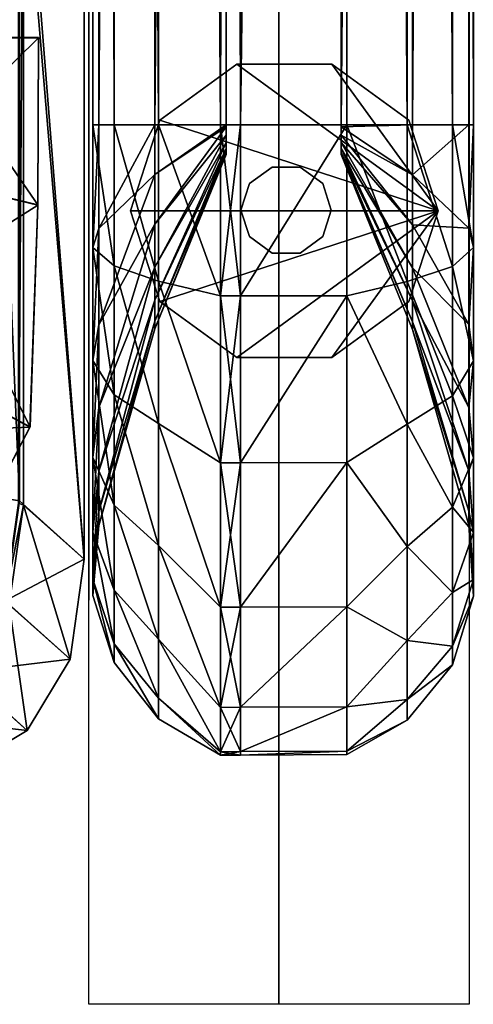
# Model space of a CAD drawing. Header units: inches. Extents: x -211 to 145, y -42 to 108.
# Tile 21 of 222: x -82.86 to -81.29, y -20.23 to -16.83. Entities that reach past the tile are written whole.
import ezdxf

# ---------------------------------------------------------------- set-up
doc = ezdxf.new("R2010")
doc.units = ezdxf.units.IN
doc.header["$MEASUREMENT"] = 0
for name, color, linetype in [('A-FURN', 7, 'Continuous'), ('A-FURN-P-SEAT', 2, 'Continuous'), ('A-FURN-P-SEAT-T', 2, 'Continuous')]:
    doc.layers.add(name, color=color, linetype=linetype)
for name, color, linetype, true_color in [('CET color Grey57', 7, 'Continuous', 0x91938e), ('CET color Grey62', 7, 'Continuous', 0x9e9f9a), ('CET color Grey65', 7, 'Continuous', 0xa4a5aa), ('CET color Grey71', 7, 'Continuous', 0xb6b6b6)]:
    doc.layers.add(name, color=color, linetype=linetype, true_color=true_color)
doc.styles.add('Arial', font='arial.ttf')

# ---------------------------------------------------------------- blocks, each defined once
blk = doc.blocks.new('*C40')
at = {"layer": 'A-FURN-P-SEAT', "linetype": 'Continuous'}
for points in [[(24.5374, 16.216), (24.5374, -17.01), (23.8809, -17.01), (23.8809, 15.5595)], [(24.5374, 16.216), (24.5374, -17.01), (23.8809, -17.01), (23.8809, 15.5595)], [(23.8809, 15.5595), (23.8809, -17.01), (23.2244, -17.01), (23.2244, 14.903)], [(23.8809, 15.5595), (23.8809, -17.01), (23.2244, -17.01), (23.2244, 14.903)]]:
    blk.add_lwpolyline(points, dxfattribs=at)
at = {"layer": 'A-FURN-P-SEAT-T', "linetype": 'Continuous', "style": 'Arial'}
blk.add_attdef('ITEXT', (-9.252, -17.2344), '', height=2.8, dxfattribs=at).dxf.unprotected_set("ltscale", 0)
blk = doc.blocks.new('*C5')
at = {"layer": 'CET color Grey57', "linetype": 'Continuous'}
mesh = blk.add_polyface(dxfattribs=at)
corners = [(24.3419, -13.9786, 48.4445), (24.0954, -13.9857, 47.8389), (24.0954, -13.9786, 47.8405), (24.3239, -13.9785, 49.7906), (24.1157, 14.817, 49.9083), (24.1157, -13.9785, 49.9092), (24.3239, 14.817, 49.7896), (23.7488, -13.9785, 49.911), (23.7488, 14.817, 49.91), (24.3419, 14.8169, 48.4435), (24.0954, 14.8169, 47.8395), (24.536, 14.817, 49.1176), (24.536, -13.9786, 49.1186), (24.552, 14.817, 49.3618), (24.552, -13.9786, 49.3628), (24.4802, 14.817, 49.5991), (24.4802, -13.9786, 49.6001), (24.0262, 15.4576, 49.9078), (24.2439, 15.5182, 48.443), (24.4304, 15.5726, 49.1171), (24.3766, 15.5578, 49.5986), (24.2264, 15.5149, 49.7892), (24.0954, -13.9857, 2.5309), (24.3419, -13.9786, 1.9254), (24.0954, -13.9786, 2.5294), (24.3239, -13.9785, 0.5793), (24.1157, 14.817, 0.4616), (24.3239, 14.817, 0.5803), (24.1157, -13.9785, 0.4606), (23.7488, -13.9785, 0.4589), (23.7488, 14.817, 0.4599), (24.3419, 14.8169, 1.9264), (24.0954, 14.8169, 2.5304), (24.536, 14.817, 1.2522), (24.536, -13.9786, 1.2512), (24.552, 14.817, 1.0081), (24.552, -13.9786, 1.0071), (24.4802, 14.817, 0.7708), (24.4802, -13.9786, 0.7698), (24.0262, 15.4576, 0.462), (24.0071, 15.4495, 47.8391)]
mesh.append_faces([[corners[k] for k in face] for face in [(0, 1, 2, 0), (3, 4, 5, 3), (4, 3, 6, 4), (7, 4, 8, 7), (4, 7, 5, 4), (2, 9, 0, 2), (9, 2, 10, 9), (0, 11, 12, 0), (11, 0, 9, 11), (12, 13, 14, 12), (13, 12, 11, 13), (14, 15, 16, 14), (15, 14, 13, 15), (16, 6, 3, 16), (6, 16, 15, 6), (6, 17, 4, 6), (10, 18, 9, 10), (9, 19, 11, 9), (13, 20, 15, 13), (15, 21, 6, 15), (22, 23, 24, 22), (25, 26, 27, 25), (26, 25, 28, 26), (26, 29, 30, 26), (29, 26, 28, 29), (24, 31, 32, 24), (31, 24, 23, 31), (23, 33, 31, 23), (33, 23, 34, 33), (34, 35, 33, 34), (35, 34, 36, 35), (36, 37, 35, 36), (37, 36, 38, 37), (38, 27, 37, 38), (27, 38, 25, 27), (30, 39, 26, 30), (24, 1, 22, 24), (24, 2, 1, 24), (32, 40, 10, 32), (10, 24, 32, 10), (24, 10, 2, 24)]])
mesh = blk.add_polyface(dxfattribs=at)
corners = [(23.6789, -13.9785, 49.9113), (23.6789, 14.817, 49.9103), (23.4655, 14.817, 49.7848), (23.4655, -13.9785, 49.7858), (23.3125, 14.817, 49.5905), (23.3125, -13.9786, 49.5915), (23.2391, 14.817, 49.3599), (23.2391, -13.9786, 49.3609), (23.2588, 14.817, 49.1188), (23.2589, -13.9786, 49.1198), (23.4526, 14.8169, 48.4405), (23.4526, -13.9786, 48.4415), (23.6984, 14.8169, 47.8395), (23.6984, -13.9786, 47.8405), (23.2542, 15.2357, 49.5903), (23.1837, 15.2152, 49.3597), (23.2027, 15.2203, 49.1185), (23.3891, 15.2729, 48.4402), (23.6789, -13.9785, 0.4585), (23.4655, -13.9785, 0.584), (23.4655, 14.817, 0.585), (23.6789, 14.817, 0.4595), (23.3125, -13.9786, 0.7783), (23.3125, 14.817, 0.7793), (23.2391, -13.9786, 1.009), (23.2391, 14.817, 1.01), (23.2589, -13.9786, 1.2501), (23.2588, 14.817, 1.2511), (23.4526, -13.9786, 1.9284), (23.4526, 14.8169, 1.9294), (23.6984, -13.9786, 2.5294), (23.6984, 14.8169, 2.5304), (23.2542, 15.2357, 0.7796), (23.1837, 15.2152, 1.0102), (23.2027, 15.2204, 1.2513), (23.7488, -13.9785, 49.911), (23.7488, 14.817, 49.91), (23.7488, 14.817, 0.4599), (23.7488, -13.9785, 0.4589), (23.6984, -14.0805, 13.9132), (23.6984, -13.9857, 2.5309), (23.6984, -14.0144, 2.5404), (23.6984, -14.0398, 2.5569), (23.6984, -14.0601, 2.5793)]
mesh.append_faces([[corners[k] for k in face] for face in [(0, 1, 2, 0), (0, 2, 3, 0), (3, 2, 4, 3), (3, 4, 5, 3), (5, 4, 6, 5), (5, 6, 7, 5), (7, 6, 8, 7), (7, 8, 9, 7), (9, 8, 10, 9), (9, 10, 11, 9), (11, 10, 12, 11), (11, 12, 13, 11), (2, 14, 4, 2), (4, 15, 6, 4), (6, 16, 8, 6), (8, 17, 10, 8), (18, 19, 20, 18), (18, 20, 21, 18), (19, 22, 23, 19), (19, 23, 20, 19), (22, 24, 25, 22), (22, 25, 23, 22), (24, 26, 27, 24), (24, 27, 25, 24), (26, 28, 29, 26), (26, 29, 27, 26), (28, 30, 31, 28), (28, 31, 29, 28), (20, 23, 32, 20), (23, 25, 33, 23), (25, 27, 34, 25), (35, 36, 1, 35), (35, 1, 0, 35), (37, 38, 18, 37), (37, 18, 21, 37), (12, 31, 30, 12), (12, 30, 13, 12), (13, 30, 39, 13), (30, 40, 41, 30), (30, 41, 42, 30), (30, 42, 43, 30)]])
mesh = blk.add_polyface(dxfattribs=at)
corners = [(21.47, -14.952, 12.1188), (21.2651, -14.2536, 11.9259), (21.1114, -14.3777, 11.9261), (21.111, -14.3783, 11.0353), (21.2644, -14.2544, 11.0351), (21.7508, -14.7262, 10.8414), (21.4696, -14.9533, 10.8418), (21.7514, -14.7247, 12.1184), (21.9699, -14.4363, 12.1179), (21.3841, -14.0966, 11.9256), (20.9625, -13.8361, 11.6768), (21.3833, -14.0976, 11.0348), (21.9692, -14.4379, 10.8409), (22.3805, -14.6766, 10.8975), (22.5786, -14.1428, 10.8966), (23.0486, -14.255, 11.2603), (23.022, -15.0197, 11.6974), (23.0491, -14.2544, 11.6964), (22.5797, -14.1412, 12.0603), (22.3814, -14.6753, 12.0612), (22.116, -14.0341, 12.1173), (21.456, -13.8822, 11.9253), (20.9773, -13.7689, 11.6767), (21.4552, -13.8834, 11.0345), (22.1152, -14.036, 10.8403), (22.649, -13.6787, 10.8958), (23.0509, -13.6784, 11.2595), (23.0515, -13.6777, 11.6955), (22.65, -13.6768, 12.0595), (22.1741, -13.6778, 12.1166), (21.4968, -13.6796, 11.9248), (20.9805, -13.6822, 11.6764), (20.9767, -13.7694, 11.2823), (21.496, -13.681, 11.034), (22.1734, -13.6798, 10.8396)]
mesh.append_faces([[corners[k] for k in face] for face in [(0, 1, 2, 0), (3, 4, 5, 3), (3, 5, 6, 3), (7, 8, 9, 7), (7, 9, 1, 7), (1, 9, 10, 1), (4, 11, 12, 4), (4, 12, 5, 4), (13, 14, 15, 13), (16, 17, 18, 16), (19, 18, 20, 19), (19, 20, 8, 19), (8, 20, 21, 8), (8, 21, 9, 8), (9, 21, 22, 9), (11, 23, 24, 11), (11, 24, 12, 11), (12, 24, 14, 12), (12, 14, 13, 12), (14, 25, 26, 14), (14, 26, 15, 14), (15, 26, 27, 15), (15, 27, 17, 15), (17, 27, 28, 17), (17, 28, 18, 17), (18, 28, 29, 18), (18, 29, 20, 18), (20, 29, 30, 20), (20, 30, 21, 20), (21, 30, 31, 21), (32, 33, 23, 32), (23, 33, 34, 23), (23, 34, 24, 23), (24, 34, 25, 24), (24, 25, 14, 24)]])
mesh = blk.add_polyface(dxfattribs=at)
corners = [(23.6984, -14.0805, 47.7315), (23.4526, -14.6815, 13.9132), (23.4526, -14.6815, 47.7315), (23.4526, -14.6552, 47.9165), (23.6984, -14.074, 47.7636), (23.4526, -14.5827, 48.0873), (23.6984, -14.0601, 47.7905), (23.4526, -14.4689, 48.2338), (23.6984, -14.0398, 47.813), (23.2589, -14.9532, 48.7087), (23.2589, -14.6678, 48.9294), (23.4526, -14.3214, 48.3462), (23.6789, -15.144, 49.7382), (23.6789, -14.5685, 49.893), (23.4655, -14.5173, 49.7102), (23.4655, -15.0079, 49.502), (23.3125, -14.4642, 49.5233), (23.3125, -14.9087, 49.335), (23.2391, -14.4012, 49.3014), (23.2391, -14.7909, 49.1367), (23.2589, -14.3353, 49.0695), (23.4526, -14.1499, 48.4171), (23.4655, -13.9785, 49.7858), (23.3125, -13.9786, 49.5915), (23.2391, -13.9786, 49.3609), (23.6984, -14.0805, 2.6384), (23.4526, -14.6815, 2.6384), (23.6984, -14.074, 2.6062), (23.4526, -14.6552, 2.4533), (23.6984, -14.0601, 2.5793), (23.4526, -14.5827, 2.2826), (23.6984, -14.0398, 2.5569), (23.4526, -14.4689, 2.1361), (23.2589, -14.9532, 1.6612), (23.4526, -14.3214, 2.0237), (23.2589, -14.6678, 1.4405), (23.6984, -14.0144, 2.5404), (23.6789, -15.144, 0.6317), (23.4655, -14.5173, 0.6596), (23.6789, -14.5685, 0.4769), (23.4655, -15.0079, 0.8678), (23.3125, -14.4642, 0.8466), (23.3125, -14.9087, 1.0349), (23.2391, -14.7909, 1.2332), (23.2391, -14.4012, 1.0684), (23.2589, -14.3353, 1.3003), (23.4526, -14.1499, 1.9528), (23.4655, -13.9785, 0.584), (23.3125, -13.9786, 0.7783), (23.2391, -13.9786, 1.009), (23.7488, -14.5684, 49.8927), (23.6789, -13.9785, 49.9113), (23.7488, -14.5684, 0.4772)]
mesh.append_faces([[corners[k] for k in face] for face in [(0, 1, 2, 0), (2, 3, 4, 2), (2, 4, 0, 2), (3, 5, 6, 3), (3, 6, 4, 3), (5, 7, 8, 5), (9, 10, 11, 9), (9, 11, 7, 9), (12, 13, 14, 12), (15, 14, 16, 15), (17, 16, 18, 17), (17, 18, 19, 17), (19, 18, 20, 19), (19, 20, 10, 19), (10, 20, 21, 10), (10, 21, 11, 10), (13, 22, 14, 13), (14, 23, 16, 14), (16, 24, 18, 16), (25, 26, 1, 25), (26, 25, 27, 26), (26, 27, 28, 26), (28, 27, 29, 28), (28, 29, 30, 28), (30, 31, 32, 30), (33, 32, 34, 33), (33, 34, 35, 33), (32, 36, 34, 32), (37, 38, 39, 37), (40, 41, 38, 40), (42, 43, 44, 42), (42, 44, 41, 42), (43, 35, 45, 43), (43, 45, 44, 43), (35, 34, 46, 35), (35, 46, 45, 35), (39, 38, 47, 39), (38, 41, 48, 38), (41, 44, 49, 41), (50, 51, 13, 50), (52, 37, 39, 52)]])
mesh = blk.add_polyface(dxfattribs=at)
corners = [(23.6984, -14.0805, 47.7315), (23.6984, -14.0805, 13.9132), (23.4526, -14.6815, 13.9132), (23.4526, -14.5827, 48.0873), (23.6984, -14.0398, 47.813), (23.6984, -14.0601, 47.7905), (23.4526, -14.4689, 48.2338), (23.4526, -14.3214, 48.3462), (23.6984, -14.0145, 47.8295), (23.4526, -14.1499, 48.4171), (23.6984, -13.9857, 47.8389), (23.6789, -14.5685, 49.893), (23.6789, -13.9785, 49.9113), (23.4655, -13.9785, 49.7858), (23.4655, -14.5173, 49.7102), (23.3125, -13.9786, 49.5915), (23.3125, -14.4642, 49.5233), (23.2391, -13.9786, 49.3609), (23.2391, -14.4012, 49.3014), (23.2589, -13.9786, 49.1198), (23.2589, -14.3353, 49.0695), (23.4526, -13.9786, 48.4415), (23.6984, -13.9786, 47.8405), (23.6984, -14.0805, 2.6384), (23.4526, -14.5827, 2.2826), (23.6984, -14.0601, 2.5793), (23.6984, -14.0398, 2.5569), (23.4526, -14.4689, 2.1361), (23.6984, -14.0144, 2.5404), (23.4526, -14.3214, 2.0237), (23.6984, -13.9857, 2.5309), (23.4526, -14.1499, 1.9528), (23.6789, -14.5685, 0.4769), (23.4655, -13.9785, 0.584), (23.6789, -13.9785, 0.4585), (23.4655, -14.5173, 0.6596), (23.3125, -13.9786, 0.7783), (23.3125, -14.4642, 0.8466), (23.2391, -13.9786, 1.009), (23.2391, -14.4012, 1.0684), (23.2589, -14.3353, 1.3003), (23.2589, -13.9786, 1.2501), (23.4526, -13.9786, 1.9284), (23.6984, -13.9786, 2.5294), (23.7488, -14.5684, 49.8927), (23.7488, -13.9785, 49.911), (23.7488, -13.9785, 0.4589), (23.7488, -14.5684, 0.4772), (23.6984, -14.074, 47.7636), (23.6984, -14.074, 2.6062)]
mesh.append_faces([[corners[k] for k in face] for face in [(0, 1, 2, 0), (3, 4, 5, 3), (6, 7, 8, 6), (6, 8, 4, 6), (7, 9, 10, 7), (7, 10, 8, 7), (11, 12, 13, 11), (14, 13, 15, 14), (16, 15, 17, 16), (18, 17, 19, 18), (18, 19, 20, 18), (20, 19, 21, 20), (20, 21, 9, 20), (9, 21, 22, 9), (9, 22, 10, 9), (23, 2, 1, 23), (24, 25, 26, 24), (27, 26, 28, 27), (29, 28, 30, 29), (29, 30, 31, 29), (32, 33, 34, 32), (35, 36, 33, 35), (37, 38, 36, 37), (39, 40, 41, 39), (39, 41, 38, 39), (40, 31, 42, 40), (40, 42, 41, 40), (31, 30, 43, 31), (31, 43, 42, 31), (44, 45, 12, 44), (46, 47, 32, 46), (46, 32, 34, 46), (1, 0, 48, 1), (1, 48, 5, 1), (1, 5, 4, 1), (1, 4, 8, 1), (1, 8, 10, 1), (1, 10, 22, 1), (43, 25, 49, 43), (43, 49, 23, 43), (43, 23, 1, 43)]])
mesh = blk.add_polyface(dxfattribs=at)
corners = [(24.0954, -14.0805, 13.9132), (24.3419, -14.6845, 47.7315), (24.3419, -14.6845, 13.9132), (24.0954, -14.0805, 47.7315), (24.3419, -14.6581, 47.9173), (24.0954, -14.074, 47.7636), (24.3419, -14.5853, 48.0888), (24.0954, -14.0601, 47.7905), (24.3419, -14.471, 48.2359), (24.536, -14.6672, 48.9284), (24.536, -14.9524, 48.7079), (24.3419, -14.3229, 48.3488), (24.1157, -14.5679, 49.891), (24.3239, -15.0104, 49.5061), (24.3239, -14.5186, 49.7148), (24.536, -14.335, 49.0684), (24.3419, -14.1507, 48.4199), (24.552, -14.4017, 49.3032), (24.552, -14.7919, 49.1383), (24.4802, -14.4666, 49.5315), (24.4802, -14.9131, 49.3423), (24.1157, -13.9785, 49.9092), (23.7488, -14.5684, 49.8927), (23.7488, -13.9785, 49.911), (24.552, -13.9786, 49.3628), (24.4802, -13.9786, 49.6001), (24.3239, -13.9785, 49.7906), (24.3419, -14.6845, 2.6383), (24.3419, -14.6581, 2.4526), (24.0954, -14.0805, 2.6383), (24.3419, -14.5853, 2.2811), (24.0954, -14.074, 2.6062), (24.3419, -14.471, 2.134), (24.0954, -14.0601, 2.5793), (24.536, -14.9524, 1.662), (24.3419, -14.3229, 2.0211), (24.0954, -14.0398, 2.5569), (24.536, -14.6672, 1.4415), (24.1157, -14.5679, 0.4789), (23.7488, -15.1438, 0.632), (23.7488, -14.5684, 0.4772), (24.536, -14.335, 1.3015), (24.3419, -14.1507, 1.9499), (24.552, -14.4017, 1.0666), (24.552, -14.7919, 1.2316), (24.4802, -14.4666, 0.8383), (24.4802, -14.9131, 1.0275), (24.3239, -14.5186, 0.6551), (24.3239, -15.0104, 0.8638), (24.1157, -13.9785, 0.4606)]
mesh.append_faces([[corners[k] for k in face] for face in [(0, 1, 2, 0), (1, 0, 3, 1), (3, 4, 1, 3), (4, 3, 5, 4), (5, 6, 4, 5), (6, 5, 7, 6), (7, 8, 6, 7), (8, 9, 10, 8), (9, 8, 11, 9), (12, 13, 14, 12), (11, 15, 9, 11), (15, 11, 16, 15), (9, 17, 18, 9), (17, 9, 15, 17), (19, 18, 17, 19), (14, 20, 19, 14), (14, 21, 12, 14), (22, 21, 23, 22), (21, 22, 12, 21), (15, 24, 17, 15), (17, 25, 19, 17), (19, 26, 14, 19), (27, 0, 2, 27), (28, 29, 27, 28), (30, 31, 28, 30), (32, 33, 30, 32), (30, 34, 32, 30), (35, 36, 32, 35), (32, 37, 35, 32), (37, 32, 34, 37), (38, 39, 40, 38), (35, 41, 42, 35), (41, 35, 37, 41), (37, 43, 41, 37), (43, 37, 44, 43), (44, 45, 43, 44), (45, 44, 46, 45), (46, 47, 45, 46), (47, 46, 48, 47), (49, 47, 38, 49), (40, 49, 38, 40)]])
mesh = blk.add_polyface(dxfattribs=at)
corners = [(24.3419, -14.471, 48.2359), (24.0954, -14.0601, 47.7905), (24.0954, -14.0398, 47.813), (24.3419, -14.3229, 48.3488), (24.0954, -14.0145, 47.8295), (24.3419, -14.1507, 48.4199), (24.0954, -13.9857, 47.8389), (24.1157, -13.9785, 49.9092), (24.3239, -14.5186, 49.7148), (24.3239, -13.9785, 49.7906), (24.3419, -13.9786, 48.4445), (24.536, -13.9786, 49.1186), (24.536, -14.335, 49.0684), (24.552, -13.9786, 49.3628), (24.4802, -13.9786, 49.6001), (24.552, -14.4017, 49.3032), (24.4802, -14.4666, 49.5315), (24.0954, -14.0805, 13.9132), (24.3419, -14.6845, 2.6383), (24.0954, -14.0805, 2.6383), (24.3419, -14.6581, 2.4526), (24.0954, -14.074, 2.6062), (24.3419, -14.5853, 2.2811), (24.0954, -14.0601, 2.5793), (24.3419, -14.471, 2.134), (24.0954, -14.0398, 2.5569), (24.3419, -14.3229, 2.0211), (24.0954, -14.0145, 2.5404), (24.3419, -14.1507, 1.9499), (24.0954, -13.9857, 2.5309), (24.3239, -14.5186, 0.6551), (24.1157, -13.9785, 0.4606), (24.3239, -13.9785, 0.5793), (23.7488, -14.5684, 0.4772), (23.7488, -13.9785, 0.4589), (24.3419, -13.9786, 1.9254), (24.536, -13.9786, 1.2512), (24.536, -14.335, 1.3015), (24.552, -13.9786, 1.0071), (24.552, -14.4017, 1.0666), (24.4802, -13.9786, 0.7698), (24.4802, -14.4666, 0.8383), (24.0954, -14.074, 47.7636), (24.0954, -14.0805, 47.7315)]
mesh.append_faces([[corners[k] for k in face] for face in [(0, 1, 2, 0), (2, 3, 0, 2), (3, 2, 4, 3), (4, 5, 3, 4), (5, 4, 6, 5), (7, 8, 9, 7), (6, 10, 5, 6), (5, 11, 12, 5), (11, 5, 10, 11), (13, 12, 11, 13), (14, 15, 13, 14), (9, 16, 14, 9), (17, 18, 19, 17), (19, 20, 21, 19), (21, 22, 23, 21), (23, 24, 25, 23), (25, 26, 27, 25), (27, 28, 29, 27), (28, 27, 26, 28), (30, 31, 32, 30), (31, 33, 34, 31), (35, 29, 28, 35), (28, 36, 35, 28), (36, 28, 37, 36), (37, 38, 36, 37), (38, 37, 39, 38), (39, 40, 38, 39), (40, 39, 41, 40), (41, 32, 40, 41), (32, 41, 30, 32), (29, 25, 27, 29), (25, 21, 23, 25), (29, 21, 25, 29), (21, 17, 19, 21), (17, 42, 43, 17), (21, 42, 17, 21), (42, 2, 1, 42), (2, 6, 4, 2), (42, 6, 2, 42), (21, 6, 42, 21), (29, 6, 21, 29)]])
mesh = blk.add_polyface(dxfattribs=at)
corners = [(21.2781, -15.5613, 10.8989), (21.7213, -15.3567, 10.8986), (22.0995, -15.9068, 11.2626), (21.415, -15.9486, 11.263), (22.0998, -15.9066, 11.6987), (21.4152, -15.9484, 11.699), (21.7219, -15.3558, 12.0622), (21.2784, -15.5605, 12.0626), (21.47, -14.952, 12.1188), (21.136, -15.1063, 12.119), (21.1358, -15.1076, 10.842), (21.4696, -14.9533, 10.8418), (22.0922, -15.0571, 10.8981), (22.7166, -15.6027, 11.262), (22.717, -15.6024, 11.6981), (22.093, -15.0561, 12.0618), (21.7514, -14.7247, 12.1184), (21.2651, -14.2536, 11.9259), (21.7508, -14.7262, 10.8414), (22.3805, -14.6766, 10.8975), (23.0215, -15.0201, 11.2613), (23.022, -15.0197, 11.6974), (22.3814, -14.6753, 12.0612), (21.9699, -14.4363, 12.1179), (21.9692, -14.4379, 10.8409), (23.0486, -14.255, 11.2603), (23.0491, -14.2544, 11.6964), (22.5797, -14.1412, 12.0603)]
mesh.append_faces([[corners[k] for k in face] for face in [(0, 1, 2, 0), (0, 2, 3, 0), (3, 2, 4, 3), (3, 4, 5, 3), (5, 4, 6, 5), (5, 6, 7, 5), (7, 6, 8, 7), (7, 8, 9, 7), (10, 11, 1, 10), (10, 1, 0, 10), (1, 12, 13, 1), (1, 13, 2, 1), (2, 13, 14, 2), (2, 14, 4, 2), (4, 14, 15, 4), (4, 15, 6, 4), (6, 15, 16, 6), (6, 16, 8, 6), (8, 16, 17, 8), (11, 18, 12, 11), (11, 12, 1, 11), (12, 19, 20, 12), (12, 20, 13, 12), (13, 20, 21, 13), (13, 21, 14, 13), (14, 21, 22, 14), (14, 22, 15, 14), (15, 22, 23, 15), (15, 23, 16, 15), (18, 24, 19, 18), (18, 19, 12, 18), (19, 25, 20, 19), (20, 25, 26, 20), (20, 26, 21, 20), (21, 27, 22, 21)]])
mesh = blk.add_polyface(dxfattribs=at)
corners = [(23.4526, -14.6815, 47.7315), (23.4526, -14.6815, 13.9132), (23.2589, -15.3598, 13.9132), (23.2589, -15.3598, 47.7315), (23.2589, -15.3112, 48.0891), (23.4526, -14.6552, 47.9165), (23.2589, -15.1726, 48.4222), (23.4526, -14.5827, 48.0873), (23.2391, -15.3822, 48.5413), (23.2391, -15.1254, 48.8775), (23.2589, -14.9532, 48.7087), (23.4526, -14.4689, 48.2338), (23.4655, -15.4288, 49.175), (23.4655, -15.0079, 49.502), (23.3125, -14.9087, 49.335), (23.3125, -15.29, 49.039), (23.2391, -14.7909, 49.1367), (23.2589, -14.6678, 48.9294), (23.6789, -15.144, 49.7382), (23.4655, -14.5173, 49.7102), (23.3125, -14.4642, 49.5233), (23.4526, -14.6815, 2.6384), (23.2589, -15.3598, 2.6384), (23.4526, -14.6552, 2.4533), (23.2589, -15.3112, 2.2808), (23.4526, -14.5827, 2.2826), (23.2589, -15.1726, 1.9477), (23.2391, -15.3822, 1.8286), (23.2589, -14.9532, 1.6612), (23.2391, -15.1254, 1.4924), (23.4526, -14.4689, 2.1361), (23.6789, -15.6409, 0.9878), (23.4655, -15.0079, 0.8678), (23.6789, -15.144, 0.6317), (23.4655, -15.4288, 1.1948), (23.3125, -15.29, 1.3309), (23.3125, -14.9087, 1.0349), (23.2391, -14.7909, 1.2332), (23.2589, -14.6678, 1.4405), (23.4655, -14.5173, 0.6596), (23.3125, -14.4642, 0.8466), (23.7488, -15.1438, 49.7379), (23.7488, -14.5684, 49.8927), (23.6789, -14.5685, 49.893), (23.7488, -15.1438, 0.632), (23.7488, -14.5684, 0.4772)]
mesh.append_faces([[corners[k] for k in face] for face in [(0, 1, 2, 0), (0, 2, 3, 0), (3, 4, 5, 3), (3, 5, 0, 3), (4, 6, 7, 4), (4, 7, 5, 4), (8, 9, 10, 8), (8, 10, 6, 8), (6, 10, 11, 6), (6, 11, 7, 6), (12, 13, 14, 12), (12, 14, 15, 12), (15, 14, 16, 15), (15, 16, 9, 15), (9, 16, 17, 9), (9, 17, 10, 9), (18, 19, 13, 18), (13, 20, 14, 13), (21, 22, 2, 21), (21, 2, 1, 21), (22, 21, 23, 22), (22, 23, 24, 22), (24, 23, 25, 24), (24, 25, 26, 24), (27, 26, 28, 27), (27, 28, 29, 27), (26, 25, 30, 26), (26, 30, 28, 26), (31, 32, 33, 31), (34, 35, 36, 34), (34, 36, 32, 34), (35, 29, 37, 35), (35, 37, 36, 35), (29, 28, 38, 29), (29, 38, 37, 29), (33, 32, 39, 33), (32, 36, 40, 32), (41, 42, 43, 41), (41, 43, 18, 41), (44, 31, 33, 44), (45, 44, 33, 45)]])
mesh = blk.add_polyface(dxfattribs=at)
corners = [(24.3419, -14.6845, 13.9132), (24.536, -15.3586, 47.7315), (24.536, -15.3586, 13.9132), (24.3419, -14.6845, 47.7315), (24.536, -15.3101, 48.0888), (24.3419, -14.6581, 47.9173), (24.536, -15.1716, 48.4216), (24.3419, -14.5853, 48.0888), (24.536, -14.9524, 48.7079), (24.3419, -14.471, 48.2359), (24.552, -15.1267, 48.8788), (24.552, -15.3839, 48.5422), (24.1157, -15.1429, 49.7364), (24.3239, -15.4322, 49.1784), (24.3239, -15.0104, 49.5061), (24.552, -14.7919, 49.1383), (24.536, -14.6672, 48.9284), (24.4802, -14.9131, 49.3423), (24.4802, -15.2962, 49.045), (24.1157, -14.5679, 49.891), (23.7488, -15.1438, 49.7379), (23.7488, -14.5684, 49.8927), (24.4802, -14.4666, 49.5315), (24.3239, -14.5186, 49.7148), (24.536, -15.3586, 2.6383), (24.3419, -14.6845, 2.6383), (24.536, -15.3101, 2.2811), (24.3419, -14.6581, 2.4526), (24.536, -15.1716, 1.9482), (24.3419, -14.5853, 2.2811), (24.536, -14.9524, 1.662), (24.552, -15.1267, 1.4911), (24.552, -15.3839, 1.8277), (24.3239, -15.4322, 1.1915), (24.1157, -15.1429, 0.6335), (24.3239, -15.0104, 0.8638), (24.552, -14.7919, 1.2316), (24.536, -14.6672, 1.4415), (24.4802, -14.9131, 1.0275), (24.4802, -15.2962, 1.3249), (24.1157, -14.5679, 0.4789), (24.3239, -14.5186, 0.6551), (23.7488, -15.1438, 0.632)]
mesh.append_faces([[corners[k] for k in face] for face in [(0, 1, 2, 0), (1, 0, 3, 1), (3, 4, 1, 3), (4, 3, 5, 4), (5, 6, 4, 5), (6, 5, 7, 6), (7, 8, 6, 7), (8, 7, 9, 8), (6, 10, 11, 6), (10, 6, 8, 10), (12, 13, 14, 12), (8, 15, 10, 8), (15, 8, 16, 15), (10, 17, 18, 10), (17, 10, 15, 17), (18, 14, 13, 18), (14, 18, 17, 14), (14, 19, 12, 14), (20, 19, 21, 20), (19, 20, 12, 19), (15, 22, 17, 15), (17, 23, 14, 17), (0, 24, 25, 0), (24, 0, 2, 24), (25, 26, 27, 25), (26, 25, 24, 26), (27, 28, 29, 27), (28, 27, 26, 28), (30, 29, 28, 30), (28, 31, 30, 28), (31, 28, 32, 31), (33, 34, 35, 33), (30, 36, 37, 30), (36, 30, 31, 36), (31, 38, 36, 31), (38, 31, 39, 38), (39, 35, 38, 39), (35, 39, 33, 35), (35, 40, 41, 35), (40, 35, 34, 40), (42, 40, 34, 42)]])
mesh = blk.add_polyface(dxfattribs=at)
corners = [(23.2589, -15.3598, 47.7315), (23.2589, -15.3598, 13.9132), (23.2391, -15.6009, 13.9132), (23.2391, -15.6009, 47.7315), (23.3125, -15.8315, 13.9132), (23.3125, -15.8315, 47.7315), (23.3125, -15.7674, 48.2091), (23.2391, -15.5443, 48.1504), (23.2589, -15.3112, 48.0891), (23.3125, -15.5828, 48.6552), (23.2391, -15.3822, 48.5413), (23.2589, -15.1726, 48.4222), (23.6789, -15.9865, 48.8816), (23.6789, -15.6409, 49.382), (23.4655, -15.4288, 49.175), (23.4655, -15.7518, 48.7511), (23.3125, -15.29, 49.039), (23.2391, -15.1254, 48.8775), (23.6789, -15.144, 49.7382), (23.4655, -15.0079, 49.502), (23.2589, -15.3598, 2.6384), (23.2391, -15.6009, 2.6384), (23.3125, -15.8315, 2.6384), (23.2391, -15.5443, 2.2194), (23.3125, -15.7674, 2.1608), (23.2589, -15.3112, 2.2808), (23.2391, -15.3822, 1.8286), (23.3125, -15.5828, 1.7147), (23.2589, -15.1726, 1.9477), (23.6789, -15.9865, 1.4882), (23.4655, -15.4288, 1.1948), (23.6789, -15.6409, 0.9878), (23.4655, -15.7518, 1.6188), (23.3125, -15.29, 1.3309), (23.2391, -15.1254, 1.4924), (23.4655, -15.0079, 0.8678), (23.7488, -15.6406, 49.3818), (23.7488, -15.1438, 49.7379), (23.7488, -15.6406, 0.9881), (23.7488, -15.1438, 0.632)]
mesh.append_faces([[corners[k] for k in face] for face in [(0, 1, 2, 0), (0, 2, 3, 0), (3, 2, 4, 3), (3, 4, 5, 3), (5, 6, 7, 5), (5, 7, 3, 5), (3, 7, 8, 3), (3, 8, 0, 3), (6, 9, 10, 6), (6, 10, 7, 6), (7, 10, 11, 7), (7, 11, 8, 7), (12, 13, 14, 12), (15, 14, 16, 15), (15, 16, 9, 15), (9, 16, 17, 9), (9, 17, 10, 9), (13, 18, 19, 13), (13, 19, 14, 13), (20, 21, 2, 20), (20, 2, 1, 20), (21, 22, 4, 21), (21, 4, 2, 21), (22, 21, 23, 22), (22, 23, 24, 22), (21, 20, 25, 21), (21, 25, 23, 21), (24, 23, 26, 24), (24, 26, 27, 24), (23, 25, 28, 23), (23, 28, 26, 23), (29, 30, 31, 29), (32, 27, 33, 32), (32, 33, 30, 32), (27, 26, 34, 27), (27, 34, 33, 27), (31, 30, 35, 31), (36, 37, 18, 36), (36, 18, 13, 36), (38, 29, 31, 38), (39, 38, 31, 39)]])
mesh = blk.add_polyface(dxfattribs=at)
corners = [(24.552, -15.6028, 13.9132), (24.4802, -15.8401, 47.7315), (24.4802, -15.8401, 13.9132), (24.552, -15.6028, 47.7315), (24.536, -15.3586, 13.9132), (24.536, -15.3586, 47.7315), (24.552, -15.5462, 48.1509), (24.536, -15.3101, 48.0888), (24.4802, -15.7757, 48.2113), (24.552, -15.3839, 48.5422), (24.536, -15.1716, 48.4216), (24.4802, -15.5902, 48.6594), (24.3239, -15.7559, 48.7535), (24.1157, -15.6394, 49.3806), (24.3239, -15.4322, 49.1784), (24.4802, -15.2962, 49.045), (24.552, -15.1267, 48.8788), (24.1157, -15.1429, 49.7364), (23.7488, -15.6406, 49.3818), (23.7488, -15.1438, 49.7379), (24.4802, -15.8401, 2.6383), (24.552, -15.6028, 2.6383), (24.536, -15.3586, 2.6383), (24.552, -15.5462, 2.219), (24.536, -15.3101, 2.2811), (24.4802, -15.7757, 2.1586), (24.552, -15.3839, 1.8277), (24.536, -15.1716, 1.9482), (24.4802, -15.5902, 1.7105), (24.3239, -15.7559, 1.6164), (24.1157, -15.6394, 0.9893), (24.3239, -15.4322, 1.1915), (23.7488, -15.9862, 1.4884), (23.7488, -15.6406, 0.9881), (24.4802, -15.2962, 1.3249), (24.552, -15.1267, 1.4911), (24.1157, -15.1429, 0.6335), (23.7488, -15.1438, 0.632)]
mesh.append_faces([[corners[k] for k in face] for face in [(0, 1, 2, 0), (1, 0, 3, 1), (4, 3, 0, 4), (3, 4, 5, 3), (5, 6, 3, 5), (6, 5, 7, 6), (3, 8, 1, 3), (8, 3, 6, 8), (7, 9, 6, 7), (9, 7, 10, 9), (6, 11, 8, 6), (11, 6, 9, 11), (12, 8, 11, 12), (13, 12, 14, 13), (9, 15, 11, 9), (15, 9, 16, 15), (11, 14, 12, 11), (14, 11, 15, 14), (14, 17, 13, 14), (18, 17, 19, 18), (17, 18, 13, 17), (0, 20, 21, 0), (4, 21, 22, 4), (21, 4, 0, 21), (22, 23, 24, 22), (23, 22, 21, 23), (21, 25, 23, 21), (24, 26, 27, 24), (26, 24, 23, 26), (23, 28, 26, 23), (28, 23, 25, 28), (25, 29, 28, 25), (29, 30, 31, 29), (30, 32, 33, 30), (26, 34, 35, 26), (34, 26, 28, 34), (28, 31, 34, 28), (31, 28, 29, 31), (36, 31, 30, 36), (36, 33, 37, 36), (33, 36, 30, 33)]])
mesh = blk.add_polyface(dxfattribs=at)
corners = [(23.3125, -15.8315, 47.7315), (23.3125, -15.8315, 13.9132), (23.4655, -16.0258, 13.9132), (23.4655, -16.0258, 47.7315), (23.6789, -16.1513, 13.9132), (23.6789, -16.1513, 47.7315), (23.7488, -16.151, 13.9132), (23.7488, -16.151, 47.7315), (23.6789, -16.1392, 48.3027), (23.4655, -15.9553, 48.2585), (23.3125, -15.7674, 48.2091), (23.6789, -15.9865, 48.8816), (23.4655, -15.7518, 48.7511), (23.3125, -15.5828, 48.6552), (23.4655, -15.4288, 49.175), (23.3125, -15.8315, 2.6384), (23.4655, -16.0258, 2.6384), (23.6789, -16.1513, 2.6384), (23.7488, -16.151, 2.6384), (23.4655, -15.9553, 2.1113), (23.6789, -16.1392, 2.0672), (23.3125, -15.7674, 2.1608), (23.4655, -15.7518, 1.6188), (23.6789, -15.9865, 1.4882), (23.3125, -15.5828, 1.7147), (23.4655, -15.4288, 1.1948), (23.7488, -16.1389, 48.3026), (23.7488, -15.9862, 48.8815), (23.7488, -15.6406, 49.3818), (23.6789, -15.6409, 49.382), (23.7488, -16.1389, 2.0673), (23.7488, -15.9862, 1.4884), (23.7488, -15.6406, 0.9881)]
mesh.append_faces([[corners[k] for k in face] for face in [(0, 1, 2, 0), (0, 2, 3, 0), (3, 2, 4, 3), (3, 4, 5, 3), (5, 4, 6, 5), (5, 6, 7, 5), (5, 8, 9, 5), (5, 9, 3, 5), (3, 9, 10, 3), (3, 10, 0, 3), (8, 11, 12, 8), (8, 12, 9, 8), (9, 12, 13, 9), (9, 13, 10, 9), (11, 14, 12, 11), (15, 16, 2, 15), (15, 2, 1, 15), (16, 17, 4, 16), (16, 4, 2, 16), (17, 18, 6, 17), (17, 6, 4, 17), (17, 16, 19, 17), (17, 19, 20, 17), (16, 15, 21, 16), (16, 21, 19, 16), (20, 19, 22, 20), (20, 22, 23, 20), (19, 21, 24, 19), (19, 24, 22, 19), (23, 22, 25, 23), (7, 26, 8, 7), (7, 8, 5, 7), (26, 27, 11, 26), (26, 11, 8, 26), (27, 28, 29, 27), (27, 29, 11, 27), (30, 18, 17, 30), (30, 17, 20, 30), (31, 30, 20, 31), (31, 20, 23, 31), (32, 31, 23, 32)]])
mesh = blk.add_polyface(dxfattribs=at)
corners = [(24.3239, -16.0306, 13.9132), (24.1157, -16.1492, 47.7315), (24.1157, -16.1492, 13.9132), (24.3239, -16.0306, 47.7315), (24.4802, -15.8401, 13.9132), (24.4802, -15.8401, 47.7315), (24.1157, -16.1372, 48.3021), (24.3239, -15.9599, 48.2598), (23.7488, -16.151, 47.7315), (23.7488, -16.1389, 48.3026), (24.4802, -15.7757, 48.2113), (24.1157, -15.9847, 48.8806), (24.3239, -15.7559, 48.7535), (23.7488, -15.9862, 48.8815), (24.1157, -15.6394, 49.3806), (23.7488, -15.6406, 49.3818), (24.1157, -16.1492, 2.6383), (24.3239, -16.0306, 2.6383), (24.4802, -15.8401, 2.6383), (24.552, -15.6028, 13.9132), (24.1157, -16.1372, 2.0677), (24.3239, -15.9599, 2.1101), (23.7488, -16.151, 2.6383), (23.7488, -16.1389, 2.0673), (24.4802, -15.7757, 2.1586), (24.552, -15.6028, 2.6383), (24.1157, -15.9847, 1.4893), (24.3239, -15.7559, 1.6164), (23.7488, -15.9862, 1.4884), (24.1157, -15.6394, 0.9893), (23.7488, -16.151, 13.9132)]
mesh.append_faces([[corners[k] for k in face] for face in [(0, 1, 2, 0), (1, 0, 3, 1), (4, 3, 0, 4), (3, 4, 5, 3), (3, 6, 1, 3), (6, 3, 7, 6), (8, 6, 9, 8), (6, 8, 1, 6), (5, 7, 3, 5), (7, 5, 10, 7), (7, 11, 6, 7), (11, 7, 12, 11), (9, 11, 13, 9), (11, 9, 6, 11), (10, 12, 7, 10), (12, 14, 11, 12), (13, 14, 15, 13), (14, 13, 11, 14), (0, 16, 17, 0), (16, 0, 2, 16), (4, 17, 18, 4), (17, 4, 0, 17), (18, 19, 4, 18), (17, 20, 21, 17), (20, 17, 16, 20), (20, 22, 23, 20), (22, 20, 16, 22), (24, 25, 18, 24), (18, 21, 24, 18), (21, 18, 17, 21), (21, 26, 27, 21), (26, 21, 20, 26), (26, 23, 28, 26), (23, 26, 20, 23), (27, 24, 21, 27), (29, 27, 26, 29), (28, 29, 26, 28), (1, 30, 2, 1), (30, 1, 8, 30), (2, 22, 16, 2), (22, 2, 30, 22)]])
at = {"layer": 'CET color Grey62', "linetype": 'Continuous'}
mesh = blk.add_polyface(dxfattribs=at)
corners = [(23.225, -15.2313, 13.142), (23.225, -15.4501, 13.0756), (23.225, -12, 13.142), (23.225, -12, 9.638), (23.225, -15.2313, 9.638), (23.225, -15.4501, 9.7044), (23.225, -15.595, 9.8811), (23.225, -15.6174, 10.1085), (23.225, -15.5097, 10.3101), (23.225, -15.3463, 10.4735), (23.225, -15.261, 10.6012), (23.225, -15.231, 10.7519), (23.225, -15.231, 12.0282), (23.225, -15.261, 12.1788), (23.225, -15.3463, 12.3065), (23.225, -15.5097, 12.4699), (23.225, -15.6174, 12.6716), (23.225, -15.595, 12.899)]
mesh.append_faces([[corners[k] for k in face] for face in [(14, 1, 0, 14), (13, 14, 0, 13), (12, 13, 0, 12), (2, 12, 0, 2), (15, 17, 1, 15), (14, 15, 1, 14), (15, 16, 17, 15), (2, 11, 12, 2), (4, 10, 11, 4), (2, 4, 11, 2), (5, 9, 10, 5), (4, 5, 10, 4), (5, 8, 9, 5), (6, 7, 8, 6), (5, 6, 8, 5), (2, 3, 4, 2)]])
at = {"layer": 'CET color Grey65', "linetype": 'Continuous'}
mesh = blk.add_polyface(dxfattribs=at)
corners = [(-22.217, -16.0764, 12.2248), (-22.1841, -15.9582, 15.8943), (-22.203, 15.7584, 15.764), (-19.9512, 15.7689, 12.2254), (-19.9512, -16.0619, 15.7632), (-19.9512, 15.6565, 15.9002), (-23.0022, -0.1276, 12.2253), (-23.0044, 12.7947, 12.2253), (-22.8881, 12.7947, 15.9009), (-22.9883, -0.1276, 15.7633), (-22.9904, -12.8308, 15.7633), (-22.4266, -16.2628, 13.9943), (-23.214, 15.1831, 13.9943), (-19.9512, -16.2628, 13.9943), (-19.9512, 15.9705, 13.9943), (-23.214, -12.8308, 13.9943), (-23.2118, -0.1276, 13.9943), (-23.214, 12.7947, 13.9943), (-23.0043, 14.9814, 12.2247), (-22.9904, -15.2744, 15.764), (-22.8856, 14.9528, 15.8946), (-23.214, -15.4754, 13.9943), (-22.4266, 15.9705, 13.9943), (-22.5614, -16.0272, 12.2248), (-22.8075, -15.8796, 12.2248), (-22.9551, 15.3259, 12.2247), (-22.8075, 15.572, 12.2247), (-22.9412, -15.6189, 15.764), (-22.7935, -15.865, 15.764), (-22.5034, -15.9124, 15.8936), (-22.5475, 15.7092, 15.764), (-22.7935, 15.5616, 15.764), (-22.8398, 15.2721, 15.894), (-22.7711, -16.2136, 13.9943), (-23.0171, -16.066, 13.9943), (-23.1648, -15.8199, 13.9943), (-23.1648, 15.5276, 13.9943), (-23.0171, 15.7736, 13.9943), (-22.7711, 15.9213, 13.9943), (-22.2169, 15.7688, 12.2247), (-22.203, -16.0618, 15.764), (-22.1841, 15.6541, 15.8942), (-19.9512, -16.0765, 12.2254), (-19.9512, -15.9606, 15.9004), (-19.9512, 15.7585, 15.7633), (-23.0044, -12.8308, 12.2253), (-22.9904, 12.7947, 15.7633), (-22.8859, -0.1276, 15.9009), (-22.8881, -12.8308, 15.9009), (-23.0044, -15.289, 12.2248), (-22.8856, -15.2568, 15.8946), (-22.9904, 14.971, 15.764), (-22.9551, -15.6335, 12.2248), (-22.5614, 15.7196, 12.2247), (-22.8398, -15.5761, 15.894), (-22.7161, -15.7877, 15.8934), (-22.5475, -16.0126, 15.764), (-22.5034, 15.6083, 15.8936), (-22.7163, 15.4835, 15.8933), (-22.9412, 15.3155, 15.764), (-22.2098, -16.0598, 12.1708), (-22.2098, 15.7517, 12.1707), (-19.9512, 15.7518, 12.171), (-19.9512, -16.0598, 12.1711), (-22.987, -12.8308, 12.171), (-22.9849, -0.1276, 12.171), (-22.987, 12.7947, 12.171), (-22.987, -15.2826, 12.1708), (-22.987, 14.9745, 12.1707), (-22.5513, -16.011, 12.1708), (-22.7931, -15.8659, 12.1708), (-22.9382, -15.6241, 12.1708), (-22.9382, 15.316, 12.1707), (-22.7931, 15.5578, 12.1707), (-22.5513, 15.7029, 12.1707), (0.0001, -15.9554, 15.9004), (0.0001, 15.6618, 15.9002), (0.0001, 15.9757, 13.9943), (0.0001, 15.7741, 12.2254), (0.0001, 15.7637, 15.7633), (0.0001, 15.757, 12.171), (0.0001, -16.0546, 12.1711), (19.9464, -16.0765, 12.2254), (0.0001, -16.0713, 12.2254), (0.0001, -16.2576, 13.9943), (19.9464, -16.2628, 13.9943), (22.9997, 12.7947, 12.2253), (23.0019, -0.1276, 12.2253), (23.2115, -0.1276, 13.9943), (23.2093, 12.7947, 13.9943), (19.9464, -16.0619, 15.7632), (22.1983, -16.0618, 15.764), (22.4219, -16.2628, 13.9943), (19.9464, 15.7689, 12.2254), (22.2122, 15.7688, 12.2247), (22.4219, 15.9705, 13.9943), (19.9464, 15.9705, 13.9943), (22.9997, -12.8308, 12.2253), (22.9996, -15.289, 12.2248), (23.2093, -15.4754, 13.9943), (23.2093, -12.8308, 13.9943), (22.9857, 12.7947, 15.7633), (22.9856, 14.971, 15.764), (23.2093, 15.1831, 13.9943), (22.9879, -0.1276, 15.7633), (22.2123, -16.0764, 12.2248), (22.1982, 15.7584, 15.764), (19.9464, 15.7585, 15.7633), (22.9857, -15.2744, 15.764), (22.9857, -12.8308, 15.7633), (22.9996, 14.9814, 12.2247), (22.5427, -16.0126, 15.764), (22.7663, -16.2136, 13.9943), (22.5567, 15.7196, 12.2247), (22.7663, 15.9213, 13.9943), (22.5567, -16.0272, 12.2248), (22.5427, 15.7092, 15.764), (22.7888, -15.865, 15.764), (23.0124, -16.066, 13.9943), (22.9364, -15.6189, 15.764), (23.16, -15.8199, 13.9943), (22.8028, 15.572, 12.2247), (23.0124, 15.7737, 13.9943), (22.9504, 15.3259, 12.2247), (23.16, 15.5276, 13.9943), (22.8028, -15.8796, 12.2248), (22.9504, -15.6335, 12.2248), (22.7888, 15.5616, 15.764), (22.9364, 15.3155, 15.764), (22.8834, 12.7947, 15.9009), (22.8856, -0.1276, 15.9009), (19.9464, -15.9606, 15.9004), (22.7114, -15.7877, 15.8934), (22.4987, -15.9124, 15.8936), (22.1794, -15.9582, 15.8943), (22.8834, -12.8308, 15.9009), (22.7115, 15.4835, 15.8933), (22.8351, 15.2721, 15.894), (22.8809, 14.9528, 15.8946), (22.8809, -15.2568, 15.8946), (22.8351, -15.5761, 15.894), (19.9464, 15.6565, 15.9002), (22.1794, 15.6541, 15.8942), (22.4987, 15.6083, 15.8936), (0.0001, -16.0567, 15.7632), (22.9823, -15.2826, 12.1708), (22.9335, -15.6241, 12.1708), (22.2051, 15.7517, 12.1707), (22.5466, 15.7029, 12.1707), (22.5466, -16.011, 12.1708), (22.2051, -16.0598, 12.1708), (22.7884, -15.8659, 12.1708), (22.9335, 15.316, 12.1707), (22.9823, 14.9745, 12.1707), (22.7884, 15.5578, 12.1707), (22.9823, -12.8308, 12.171), (19.9464, 15.7518, 12.171), (19.9464, -16.0598, 12.1711), (22.9845, -0.1276, 12.171), (22.9823, 12.7947, 12.171)]
mesh.append_faces([[corners[k] for k in face] for face in [(42, 83, 84, 42), (42, 84, 13, 42), (7, 6, 16, 7), (7, 16, 17, 7), (4, 40, 11, 4), (4, 11, 13, 4), (3, 39, 22, 3), (3, 22, 14, 3), (45, 49, 21, 45), (45, 21, 15, 45), (6, 45, 15, 6), (6, 15, 16, 6), (46, 51, 12, 46), (46, 12, 17, 46), (16, 9, 46, 16), (16, 46, 17, 16), (11, 0, 42, 11), (11, 42, 13, 11), (22, 2, 44, 22), (22, 44, 14, 22), (14, 44, 79, 14), (14, 79, 77, 14), (21, 19, 10, 21), (21, 10, 15, 21), (15, 10, 9, 15), (15, 9, 16, 15), (12, 18, 7, 12), (12, 7, 17, 12), (40, 56, 33, 40), (40, 33, 11, 40), (39, 53, 38, 39), (39, 38, 22, 39), (11, 33, 23, 11), (11, 23, 0, 11), (22, 38, 30, 22), (22, 30, 2, 22), (56, 28, 34, 56), (56, 34, 33, 56), (28, 27, 35, 28), (28, 35, 34, 28), (27, 19, 21, 27), (27, 21, 35, 27), (53, 26, 37, 53), (53, 37, 38, 53), (26, 25, 36, 26), (26, 36, 37, 26), (25, 18, 12, 25), (25, 12, 36, 25), (33, 34, 24, 33), (33, 24, 23, 33), (34, 35, 52, 34), (34, 52, 24, 34), (35, 21, 49, 35), (35, 49, 52, 35), (38, 37, 31, 38), (38, 31, 30, 38), (37, 36, 59, 37), (37, 59, 31, 37), (36, 12, 51, 36), (36, 51, 59, 36), (1, 40, 4, 1), (1, 4, 43, 1), (20, 51, 46, 20), (20, 46, 8, 20), (43, 4, 144, 43), (43, 144, 75, 43), (5, 44, 2, 5), (5, 2, 41, 5), (8, 46, 9, 8), (8, 9, 47, 8), (47, 9, 10, 47), (47, 10, 48, 47), (48, 10, 19, 48), (48, 19, 50, 48), (49, 67, 71, 49), (49, 71, 52, 49), (39, 61, 74, 39), (39, 74, 53, 39), (40, 1, 29, 40), (40, 29, 56, 40), (51, 20, 32, 51), (51, 32, 59, 51), (23, 69, 60, 23), (23, 60, 0, 23), (24, 70, 69, 24), (24, 69, 23, 24), (52, 71, 70, 52), (52, 70, 24, 52), (25, 72, 68, 25), (25, 68, 18, 25), (26, 73, 72, 26), (26, 72, 25, 26), (53, 74, 73, 53), (53, 73, 26, 53), (27, 54, 50, 27), (27, 50, 19, 27), (28, 55, 54, 28), (28, 54, 27, 28), (56, 29, 55, 56), (56, 55, 28, 56), (30, 57, 41, 30), (30, 41, 2, 30), (31, 58, 57, 31), (31, 57, 30, 31), (59, 32, 58, 59), (59, 58, 31, 59), (67, 49, 45, 67), (67, 45, 64, 67), (61, 39, 3, 61), (61, 3, 62, 61), (62, 3, 78, 62), (62, 78, 80, 62), (63, 42, 0, 63), (63, 0, 60, 63), (64, 45, 6, 64), (64, 6, 65, 64), (65, 6, 7, 65), (65, 7, 66, 65), (66, 7, 18, 66), (66, 18, 68, 66), (78, 3, 14, 78), (78, 14, 77, 78), (144, 4, 13, 144), (144, 13, 84, 144), (79, 44, 5, 79), (79, 5, 76, 79), (83, 42, 63, 83), (83, 63, 81, 83), (82, 85, 84, 82), (82, 84, 83, 82), (86, 89, 88, 86), (86, 88, 87, 86), (90, 85, 92, 90), (90, 92, 91, 90), (93, 96, 95, 93), (93, 95, 94, 93), (97, 100, 99, 97), (97, 99, 98, 97), (87, 88, 100, 87), (87, 100, 97, 87), (101, 89, 103, 101), (101, 103, 102, 101), (88, 89, 101, 88), (88, 101, 104, 88), (92, 85, 82, 92), (92, 82, 105, 92), (95, 96, 107, 95), (95, 107, 106, 95), (96, 77, 79, 96), (96, 79, 107, 96), (99, 100, 109, 99), (99, 109, 108, 99), (100, 88, 104, 100), (100, 104, 109, 100), (103, 89, 86, 103), (103, 86, 110, 103), (91, 92, 112, 91), (91, 112, 111, 91), (94, 95, 114, 94), (94, 114, 113, 94), (92, 105, 115, 92), (92, 115, 112, 92), (95, 106, 116, 95), (95, 116, 114, 95), (111, 112, 118, 111), (111, 118, 117, 111), (117, 118, 120, 117), (117, 120, 119, 117), (119, 120, 99, 119), (119, 99, 108, 119), (113, 114, 122, 113), (113, 122, 121, 113), (121, 122, 124, 121), (121, 124, 123, 121), (123, 124, 103, 123), (123, 103, 110, 123), (112, 115, 125, 112), (112, 125, 118, 112), (118, 125, 126, 118), (118, 126, 120, 118), (120, 126, 98, 120), (120, 98, 99, 120), (114, 116, 127, 114), (114, 127, 122, 114), (122, 127, 128, 122), (122, 128, 124, 122), (124, 128, 102, 124), (124, 102, 103, 124), (134, 131, 90, 134), (134, 90, 91, 134), (138, 129, 101, 138), (138, 101, 102, 138), (131, 75, 144, 131), (131, 144, 90, 131), (141, 142, 106, 141), (141, 106, 107, 141), (129, 130, 104, 129), (129, 104, 101, 129), (130, 135, 109, 130), (130, 109, 104, 130), (135, 139, 108, 135), (135, 108, 109, 135), (98, 126, 146, 98), (98, 146, 145, 98), (94, 113, 148, 94), (94, 148, 147, 94), (91, 111, 133, 91), (91, 133, 134, 91), (102, 128, 137, 102), (102, 137, 138, 102), (115, 105, 150, 115), (115, 150, 149, 115), (125, 115, 149, 125), (125, 149, 151, 125), (126, 125, 151, 126), (126, 151, 146, 126), (123, 110, 153, 123), (123, 153, 152, 123), (121, 123, 152, 121), (121, 152, 154, 121), (113, 121, 154, 113), (113, 154, 148, 113), (119, 108, 139, 119), (119, 139, 140, 119), (117, 119, 140, 117), (117, 140, 132, 117), (111, 117, 132, 111), (111, 132, 133, 111), (116, 106, 142, 116), (116, 142, 143, 116), (127, 116, 143, 127), (127, 143, 136, 127), (128, 127, 136, 128), (128, 136, 137, 128), (145, 155, 97, 145), (145, 97, 98, 145), (147, 156, 93, 147), (147, 93, 94, 147), (156, 80, 78, 156), (156, 78, 93, 156), (157, 150, 105, 157), (157, 105, 82, 157), (155, 158, 87, 155), (155, 87, 97, 155), (158, 159, 86, 158), (158, 86, 87, 158), (159, 153, 110, 159), (159, 110, 86, 159), (78, 77, 96, 78), (78, 96, 93, 78), (144, 84, 85, 144), (144, 85, 90, 144), (79, 76, 141, 79), (79, 141, 107, 79), (83, 81, 157, 83), (83, 157, 82, 83)]])
at = {"layer": 'CET color Grey71', "linetype": 'Continuous'}
mesh = blk.add_polyface(dxfattribs=at)
corners = [(24.431, -14.275), (24.3296, -13.9629), (24.0641, -13.77), (23.7359, -13.77), (23.4704, -13.9629), (23.369, -14.275), (23.4704, -14.5871), (23.7359, -14.78), (24.0641, -14.78), (24.3296, -14.5871), (24.431, -14.275, 0.312), (24.3296, -13.9629, 0.312), (24.0641, -13.77, 0.312), (23.7359, -13.77, 0.312), (23.4704, -13.9629, 0.312), (23.369, -14.275, 0.312), (23.4704, -14.5871, 0.312), (23.7359, -14.78, 0.312), (24.0641, -14.78, 0.312), (24.3296, -14.5871, 0.312), (24.0618, -14.2722, 0.312), (24.032, -14.1806, 0.312), (23.954, -14.1239, 0.312), (23.8576, -14.1239, 0.312), (23.7796, -14.1806, 0.312), (23.7498, -14.2722, 0.312), (23.7796, -14.3639, 0.312), (23.8576, -14.4206, 0.312), (23.954, -14.4206, 0.312), (24.032, -14.3639, 0.312), (24.0618, -14.2722, 1.965), (24.032, -14.1806, 1.965), (23.954, -14.1239, 1.965), (23.8576, -14.1239, 1.965), (23.7796, -14.1806, 1.965), (23.7498, -14.2722, 1.965), (23.7796, -14.3639, 1.965), (23.8576, -14.4206, 1.965), (23.954, -14.4206, 1.965), (24.032, -14.3639, 1.965)]
mesh.append_faces([[corners[k] for k in face] for face in [(0, 1, 11, 0), (0, 11, 10, 0), (1, 2, 12, 1), (1, 12, 11, 1), (2, 3, 13, 2), (2, 13, 12, 2), (3, 4, 14, 3), (3, 14, 13, 3), (4, 5, 15, 4), (4, 15, 14, 4), (5, 6, 16, 5), (5, 16, 15, 5), (6, 7, 17, 6), (6, 17, 16, 6), (7, 8, 18, 7), (7, 18, 17, 7), (8, 9, 19, 8), (8, 19, 18, 8), (9, 0, 10, 9), (9, 10, 19, 9), (10, 11, 12, 10), (10, 12, 13, 10), (10, 13, 14, 10), (10, 14, 15, 10), (10, 15, 16, 10), (10, 16, 17, 10), (10, 17, 18, 10), (10, 18, 19, 10), (20, 21, 31, 20), (20, 31, 30, 20), (21, 22, 32, 21), (21, 32, 31, 21), (22, 23, 33, 22), (22, 33, 32, 22), (23, 24, 34, 23), (23, 34, 33, 23), (24, 25, 35, 24), (24, 35, 34, 24), (25, 26, 36, 25), (25, 36, 35, 25), (26, 27, 37, 26), (26, 37, 36, 26), (27, 28, 38, 27), (27, 38, 37, 27), (28, 29, 39, 28), (28, 39, 38, 28), (29, 20, 30, 29), (29, 30, 39, 29)]])
blk = doc.blocks.new('*C1')
at = {"layer": 'A-FURN', "linetype": 'Continuous'}
blk.add_blockref('*C5', (-105.8449, -3.2154), dxfattribs=at)

msp = doc.modelspace()

# ---------------------------------------------------------------- block references
at = {"layer": 'A-FURN', "linetype": 'Continuous'}
for name, p in [('*C1', (0, 0)), ('*C40', (-105.8449, -3.2154))]:
    msp.add_blockref(name, p, dxfattribs=at)

doc.saveas('drawing.dxf')
